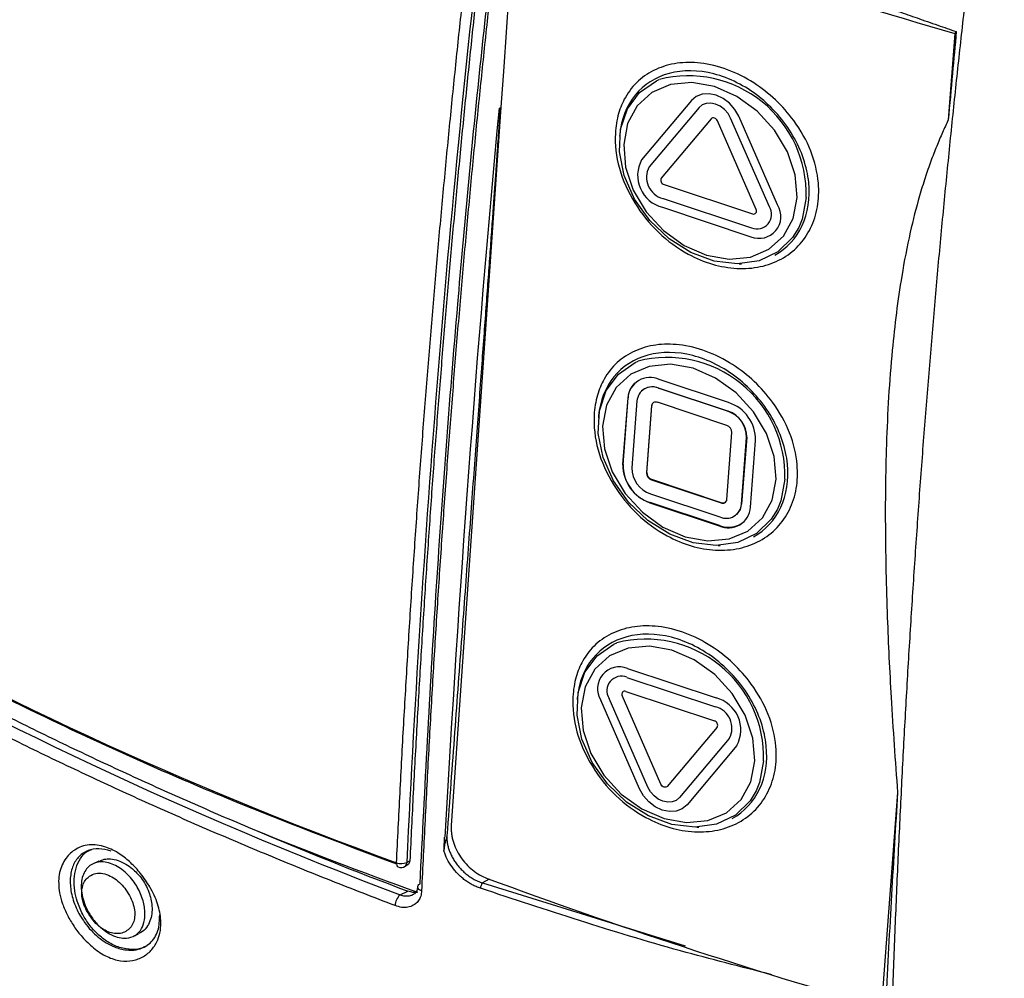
# Model space of a CAD drawing. Header units: millimetres. Extents: x 0 to 768, y 0 to 594.
# Tile 140 of 145: x 631 to 655, y 398 to 422. Entities that reach past the tile are written whole.
import ezdxf

# ---------------------------------------------------------------- set-up
doc = ezdxf.new("R2010")
doc.units = ezdxf.units.MM
doc.header["$LTSCALE"] = 2.75

msp = doc.modelspace()

# ---------------------------------------------------------------- linework, layer by layer
for p, q in [((643.162, 423.877), (642.928, 420.491)), ((653.825, 421.298), (653.667, 419.207)), ((653.862, 421.341), (653.825, 421.298)), ((642.928, 420.491), (642.86, 419.517)), ((647.464, 419.677), (646.26, 418.247)), ((642.86, 419.517), (641.662, 402.176)), ((647.647, 419.507), (646.443, 418.077)), ((647.94, 419.236), (646.736, 417.806)), ((649.027, 417.044), (648.092, 419.185)), ((649.346, 417.112), (648.411, 419.253)), ((649.545, 417.155), (648.61, 419.296)), ((645.732, 418.867), (645.728, 418.819)), ((646.802, 417.653), (648.941, 416.942)), ((646.777, 417.313), (648.916, 416.602)), ((646.761, 417.1), (648.9, 416.389)), ((648.62, 415.732), (648.669, 415.734)), ((648.36, 412.385), (646.685, 412.942)), ((646.262, 412.668), (646.257, 412.663)), ((646.668, 412.73), (646.673, 412.734)), ((648.344, 412.173), (646.668, 412.73)), ((646.673, 412.734), (648.349, 412.177)), ((645.928, 412.497), (645.806, 410.881)), ((645.81, 410.886), (645.932, 412.501)), ((645.928, 412.497), (645.932, 412.501)), ((646.148, 412.423), (646.026, 410.808)), ((646.501, 412.306), (646.379, 410.691)), ((646.384, 410.695), (646.506, 412.311)), ((646.501, 412.306), (646.506, 412.311)), ((648.319, 411.833), (646.643, 412.39)), ((645.22, 412.065), (645.215, 412.017)), ((648.344, 412.173), (648.349, 412.177)), ((648.32, 410.046), (648.442, 411.661)), ((648.673, 409.929), (648.794, 411.544)), ((648.799, 411.548), (648.677, 409.933)), ((648.794, 411.544), (648.799, 411.548)), ((648.893, 409.855), (649.015, 411.471)), ((645.806, 410.881), (645.81, 410.886)), ((646.379, 410.691), (646.384, 410.695)), ((646.502, 410.519), (646.507, 410.524)), ((646.502, 410.519), (648.178, 409.962)), ((648.183, 409.967), (646.507, 410.524)), ((646.476, 410.179), (648.152, 409.622)), ((646.46, 409.967), (646.465, 409.971)), ((646.46, 409.967), (648.136, 409.41)), ((648.141, 409.414), (646.465, 409.971)), ((648.178, 409.962), (648.183, 409.967)), ((648.673, 409.929), (648.677, 409.933)), ((648.564, 409.689), (648.568, 409.693)), ((648.136, 409.41), (648.141, 409.414)), ((648.108, 408.931), (648.156, 408.932)), ((645.921, 405.963), (648.06, 405.252)), ((645.905, 405.75), (648.044, 405.039)), ((646.728, 403.167), (645.793, 405.308)), ((645.879, 405.41), (648.018, 404.699)), ((644.707, 405.264), (644.702, 405.216)), ((646.211, 403.056), (645.276, 405.197)), ((646.41, 403.099), (645.475, 405.24)), ((648.085, 404.546), (646.881, 403.116)), ((648.378, 404.275), (647.174, 402.845)), ((648.561, 404.105), (647.357, 402.675)), ((652.443, 402.967), (652.052, 397.778)), ((647.595, 402.129), (647.643, 402.131)), ((633.147, 401.315), (633.009, 401.249)), ((640.588, 401.28), (640.662, 401.322)), ((640.547, 401.188), (640.622, 401.231)), ((642.577, 400.878), (642.417, 400.786)), ((642.417, 400.786), (647.309, 399.267)), ((640.424, 400.497), (640.613, 400.587)), ((633.986, 399.499), (634.106, 399.556))]:
    msp.add_line(p, q)
at = {"flags": 128}
for points in [[(650.055, 416.615), (649.904, 416.367), (649.551, 416.025), (649.098, 415.808), (648.576, 415.731), (648.015, 415.799), (647.452, 416.006), (646.922, 416.34), (646.459, 416.78), (646.091, 417.299), (645.841, 417.864), (645.725, 418.439), (645.751, 418.988), (645.917, 419.476), (646.213, 419.874), (646.619, 420.156), (646.688, 420.187)], [(645.827, 418.619), (645.873, 418.071), (646.06, 417.516), (646.373, 416.992), (646.792, 416.536), (647.287, 416.178), (647.827, 415.943), (648.373, 415.846), (648.888, 415.894), (649.337, 416.085), (649.69, 416.404), (649.923, 416.831), (650.019, 417.336), (649.973, 417.884), (649.787, 418.439), (649.473, 418.963), (649.055, 419.419), (648.559, 419.777), (648.019, 420.012), (647.474, 420.109), (646.958, 420.061), (646.509, 419.87), (646.156, 419.551), (645.923, 419.124), (645.827, 418.619)], [(648.61, 419.296), (648.515, 419.463), (648.385, 419.61), (648.23, 419.727), (648.061, 419.805), (647.888, 419.84), (647.724, 419.83), (647.579, 419.774), (647.464, 419.677)], [(648.411, 419.253), (648.347, 419.365), (648.261, 419.463), (648.158, 419.54), (648.045, 419.593), (647.93, 419.616), (647.82, 419.609), (647.724, 419.572), (647.647, 419.507)], [(648.092, 419.185), (648.08, 419.207), (648.062, 419.227), (648.042, 419.242), (648.019, 419.253), (647.996, 419.257), (647.974, 419.256), (647.955, 419.249), (647.94, 419.236)], [(650.233, 417.337), (650.137, 416.814), (650.055, 416.615)], [(649.542, 409.814), (649.391, 409.566), (649.038, 409.224), (648.586, 409.007), (648.063, 408.93), (647.502, 408.997), (646.94, 409.204), (646.41, 409.539), (645.946, 409.979), (645.578, 410.498), (645.328, 411.062), (645.213, 411.637), (645.239, 412.186), (645.405, 412.675), (645.7, 413.073), (646.106, 413.354), (646.175, 413.386)], [(645.314, 411.818), (645.361, 411.269), (645.547, 410.714), (645.86, 410.191), (646.279, 409.735), (646.775, 409.376), (647.314, 409.141), (647.86, 409.044), (648.375, 409.093), (648.824, 409.283), (649.178, 409.603), (649.41, 410.03), (649.507, 410.534), (649.46, 411.083), (649.274, 411.638), (648.961, 412.161), (648.542, 412.617), (648.046, 412.976), (647.507, 413.211), (646.961, 413.308), (646.446, 413.259), (645.996, 413.069), (645.643, 412.749), (645.411, 412.322), (645.314, 411.818)], [(649.721, 410.536), (649.624, 410.013), (649.542, 409.814)], [(649.029, 403.013), (648.879, 402.765), (648.525, 402.422), (648.073, 402.206), (647.55, 402.129), (646.99, 402.196), (646.427, 402.403), (645.897, 402.737), (645.433, 403.178), (645.065, 403.696), (644.816, 404.261), (644.7, 404.836), (644.726, 405.385), (644.892, 405.874), (645.187, 406.271), (645.593, 406.553), (645.663, 406.584)], [(644.802, 405.016), (644.848, 404.468), (645.034, 403.913), (645.347, 403.389), (645.766, 402.933), (646.262, 402.575), (646.801, 402.34), (647.347, 402.243), (647.862, 402.291), (648.312, 402.482), (648.665, 402.801), (648.897, 403.228), (648.994, 403.733), (648.947, 404.281), (648.761, 404.836), (648.448, 405.36), (648.029, 405.816), (647.533, 406.174), (646.994, 406.409), (646.448, 406.506), (645.933, 406.458), (645.484, 406.267), (645.131, 405.948), (644.898, 405.521), (644.802, 405.016)], [(649.208, 403.734), (649.111, 403.211), (649.029, 403.013)], [(646.881, 403.116), (646.866, 403.103), (646.846, 403.096), (646.825, 403.095), (646.802, 403.099), (646.779, 403.11), (646.758, 403.125), (646.741, 403.145), (646.728, 403.167)], [(647.357, 402.675), (647.242, 402.578), (647.097, 402.522), (646.933, 402.512), (646.76, 402.547), (646.59, 402.625), (646.436, 402.742), (646.306, 402.889), (646.211, 403.056)], [(647.174, 402.845), (647.097, 402.78), (647.001, 402.743), (646.891, 402.736), (646.776, 402.759), (646.663, 402.812), (646.56, 402.889), (646.473, 402.987), (646.41, 403.099)], [(640.945, 400.594), (640.91, 400.61), (640.881, 400.63), (640.861, 400.653), (640.851, 400.677), (640.851, 400.702), (640.86, 400.726), (640.88, 400.747), (640.908, 400.765)]]:
    msp.add_lwpolyline(points, dxfattribs=at)
for centre, radius, start, end in [((690.457, 549.281), 133.122, 249.65224, 254.02723), ((647.385, 417.424), 2.85, 358.2658, 104.1463), ((646.957, 417.869), 0.793, 151.5036, 255.679), ((646.907, 417.825), 0.529, 151.5036, 255.679), ((646.828, 417.755), 0.106, 151.5036, 255.679), ((649.099, 416.876), 0.526, 247.7635, 32.0393), ((649.048, 416.926), 0.351, 247.7635, 32.0393), ((648.968, 417.007), 0.0701, 247.7635, 32.0393), ((646.872, 410.622), 2.85, 358.2658, 104.1463), ((646.462, 412.455), 0.536, 65.4115, 175.56), ((646.45, 412.476), 0.518, 133.8584, 177.2787), ((646.515, 412.395), 0.368, 65.4115, 175.56), ((646.523, 412.355), 0.408, 68.4328, 129.8727), ((646.601, 412.298), 0.1, 65.4115, 175.56), ((646.604, 412.305), 0.099, 136.1568, 176.9195), ((648.061, 411.479), 0.954, 359.4816, 71.6832), ((648.138, 411.55), 0.656, 359.4816, 71.6832), ((648.143, 411.554), 0.656, 359.4816, 71.6832), ((648.263, 411.663), 0.179, 359.4816, 71.6832), ((646.76, 410.873), 0.954, 179.4816, 251.6832), ((646.765, 410.877), 0.954, 179.4816, 251.6832), ((646.682, 410.802), 0.656, 179.4816, 251.6832), ((646.558, 410.689), 0.179, 179.4816, 251.6832), ((646.563, 410.694), 0.179, 179.4816, 251.6832), ((648.22, 410.054), 0.1, 245.4115, 355.56), ((648.359, 409.897), 0.536, 245.4115, 355.56), ((648.305, 409.957), 0.368, 245.4115, 355.56), ((648.223, 410.071), 0.112, 248.5165, 307.9921), ((648.321, 409.95), 0.356, 313.8584, 357.2787), ((648.359, 409.966), 0.593, 248.4328, 309.8727), ((646.359, 403.821), 2.85, 358.2658, 104.1463), ((645.722, 405.476), 0.526, 67.7635, 212.0393), ((645.772, 405.426), 0.351, 67.7635, 212.0393), ((645.853, 405.345), 0.0701, 67.7635, 212.0393), ((647.864, 404.483), 0.793, 331.5036, 75.679), ((647.913, 404.527), 0.529, 331.5036, 75.679), ((647.992, 404.597), 0.106, 331.5036, 75.679), ((640.434, 401.252), 0.0964, 167.4217, 234.4411), ((640.456, 401.58), 0.328, 249.438, 293.7746), ((640.493, 401.267), 0.0959, 304.0564, 7.2558), ((640.447, 401.361), 0.2, 249.8946, 299.9973), ((642.572, 400.65), 0.206, 138.8515, 177.6759), ((688.72, 525.874), 133.241, 249.71592, 254.02592), ((640.699, 400.216), 0.394, 134.2896, 176.6996)]:
    msp.add_arc(centre, radius, start, end)
for points, knots in [([(655.021, 429.565), (654.957, 429.1), (654.827, 428.163), (654.64, 426.755), (654.459, 425.333), (654.283, 423.899), (654.113, 422.451), (653.95, 420.99), (653.792, 419.516), (653.641, 418.027), (653.495, 416.525), (653.357, 415.008), (653.225, 413.476), (653.1, 411.93), (652.981, 410.368), (652.87, 408.79), (652.765, 407.196), (652.667, 405.586), (652.577, 403.959), (652.494, 402.314), (652.418, 400.652), (652.35, 398.971), (652.289, 397.271), (652.234, 395.552), (652.205, 394.401), (652.19, 393.822)], [0, 0, 0, 0, 0.0380249, 0.0764703, 0.1153446, 0.1546566, 0.1944156, 0.2346314, 0.2753141, 0.3164746, 0.3581238, 0.4002736, 0.4429361, 0.486124, 0.5298504, 0.574129, 0.618974, 0.6644001, 0.7104225, 0.757057, 0.8043199, 0.8522281, 0.9007987, 0.9500499, 1, 1, 1, 1]), ([(640.34, 401.273), (640.368, 401.833), (640.422, 402.947), (640.512, 404.611), (640.608, 406.256), (640.71, 407.881), (640.818, 409.488), (640.933, 411.076), (641.053, 412.648), (641.179, 414.202), (641.311, 415.739), (641.449, 417.259), (641.592, 418.764), (641.741, 420.253), (641.896, 421.726), (642.056, 423.184), (642.221, 424.627), (642.336, 425.585), (642.393, 426.062)], [0, 0, 0, 0, 0.069024, 0.137078, 0.204184, 0.270367, 0.335649, 0.400052, 0.463597, 0.526304, 0.588194, 0.649283, 0.709592, 0.769137, 0.827935, 0.886001, 0.943351, 1, 1, 1, 1]), ([(640.908, 400.765), (641.026, 403.082), (641.263, 407.714), (641.759, 414.247), (642.318, 420.284), (642.749, 423.996), (642.963, 425.832)], [0, 0, 0, 0, 0.2814467, 0.5627483, 0.7837878, 1, 1, 1, 1]), ([(643.011, 425.805), (642.953, 425.321), (642.836, 424.347), (642.669, 422.88), (642.506, 421.398), (642.35, 419.901), (642.199, 418.387), (642.054, 416.858), (641.915, 415.312), (641.782, 413.748), (641.656, 412.168), (641.535, 410.57), (641.42, 408.954), (641.312, 407.319), (641.21, 405.665), (641.115, 403.992), (641.026, 402.299), (640.972, 401.165), (640.945, 400.594)], [0, 0, 0, 0, 0.056585, 0.113877, 0.171891, 0.230644, 0.290152, 0.350432, 0.411501, 0.473378, 0.536084, 0.599637, 0.66406, 0.729374, 0.7956, 0.862764, 0.930889, 1, 1, 1, 1]), ([(642.648, 425.549), (642.592, 425.082), (642.481, 424.143), (642.322, 422.73), (642.167, 421.303), (642.018, 419.861), (641.874, 418.404), (641.736, 416.932), (641.602, 415.445), (641.475, 413.942), (641.353, 412.424), (641.236, 410.889), (641.126, 409.337), (641.021, 407.768), (640.922, 406.182), (640.829, 404.578), (640.741, 402.955), (640.688, 401.869), (640.662, 401.322)], [0, 0, 0, 0, 0.056808, 0.114299, 0.172487, 0.231387, 0.291014, 0.351384, 0.412515, 0.474423, 0.537126, 0.600645, 0.664997, 0.730203, 0.796285, 0.863263, 0.93116, 1, 1, 1, 1]), ([(651.97, 422.004), (652.134, 421.945), (652.448, 421.833), (652.93, 421.664), (653.396, 421.501), (653.713, 421.392), (653.862, 421.341)], [0, 0, 0, 0, 0.26194, 0.499989, 0.764565, 1, 1, 1, 1]), ([(653.862, 421.341), (653.831, 421.003), (653.765, 420.291), (653.701, 419.58), (653.667, 419.207)], [0, 0, 0, 0, 0.474328, 1, 1, 1, 1]), ([(649.629, 415.85), (649.475, 415.766), (649.135, 415.641), (648.565, 415.601), (647.969, 415.702), (647.312, 415.98), (646.636, 416.465), (646.056, 417.199), (645.674, 418.038), (645.593, 418.79), (645.685, 419.359), (645.868, 419.795), (646.164, 420.172), (646.596, 420.45), (647.108, 420.6), (647.7, 420.602), (648.338, 420.45), (648.96, 420.133), (649.507, 419.708), (649.994, 419.153), (650.387, 418.464), (650.554, 417.738), (650.534, 417.102), (650.363, 416.582), (650.064, 416.146), (649.784, 415.934), (649.629, 415.85)], [0, 0, 0, 0, 0.038381, 0.077043, 0.11541, 0.153923, 0.206154, 0.258464, 0.312847, 0.367137, 0.40088, 0.431432, 0.469816, 0.508177, 0.54664, 0.584949, 0.627567, 0.670045, 0.708487, 0.746974, 0.796621, 0.846209, 0.884709, 0.923005, 0.961574, 1, 1, 1, 1]), ([(649.477, 415.946), (649.766, 416.106), (649.995, 416.352), (650.279, 416.96), (650.335, 417.322), (650.258, 418.075), (650.127, 418.466), (649.707, 419.187), (649.42, 419.516), (648.757, 420.034), (648.382, 420.223), (647.632, 420.416), (647.257, 420.42), (646.597, 420.242), (646.311, 420.061), (645.897, 419.554), (645.768, 419.23), (645.733, 418.872)], [0, 0, 0, 0, 0.125, 0.125, 0.25, 0.25, 0.375, 0.375, 0.5, 0.5, 0.625, 0.625, 0.75, 0.75, 0.875, 0.875, 1, 1, 1, 1]), ([(642.839, 419.507), (642.839, 419.498), (642.839, 419.465), (642.834, 419.39), (642.827, 419.267), (642.815, 419.097), (642.8, 418.878), (642.782, 418.611), (642.76, 418.296), (642.734, 417.933), (642.705, 417.522), (642.672, 417.063), (642.635, 416.556), (642.595, 416.001), (642.551, 415.398), (642.504, 414.747), (642.452, 414.047), (642.398, 413.3), (642.339, 412.505), (642.277, 411.661), (642.212, 410.769), (642.142, 409.83), (642.069, 408.842), (641.993, 407.806), (641.913, 406.723), (641.829, 405.591), (641.742, 404.411), (641.651, 403.183), (641.589, 402.348), (641.557, 401.923)], [0, 0, 0, 0, 0.001556, 0.005839, 0.012851, 0.022592, 0.035062, 0.050262, 0.068192, 0.088851, 0.11224, 0.138358, 0.167206, 0.198783, 0.233091, 0.270127, 0.309894, 0.35239, 0.397615, 0.44557, 0.496255, 0.54967, 0.605814, 0.664687, 0.726291, 0.790624, 0.857686, 0.927478, 1, 1, 1, 1]), ([(653.667, 419.207), (653.62, 419.107), (653.523, 418.898), (653.383, 418.567), (653.242, 418.204), (653.104, 417.804), (652.929, 417.236), (652.729, 416.448), (652.491, 415.212), (652.279, 413.508), (652.159, 411.451), (652.14, 409.657), (652.161, 408.26), (652.201, 406.92), (652.286, 405.145), (652.387, 403.734), (652.443, 402.967)], [0, 0, 0, 0, 0.021449, 0.044526, 0.069409, 0.096303, 0.125442, 0.182656, 0.249716, 0.360697, 0.499462, 0.624623, 0.683923, 0.749706, 0.863942, 1, 1, 1, 1]), ([(649.116, 409.049), (648.962, 408.965), (648.623, 408.839), (648.052, 408.8), (647.456, 408.901), (646.799, 409.178), (646.123, 409.664), (645.543, 410.397), (645.161, 411.237), (645.08, 411.989), (645.172, 412.557), (645.356, 412.993), (645.651, 413.37), (646.083, 413.649), (646.596, 413.799), (647.187, 413.8), (647.825, 413.649), (648.447, 413.332), (648.995, 412.907), (649.482, 412.352), (649.874, 411.663), (650.041, 410.937), (650.021, 410.301), (649.851, 409.78), (649.551, 409.345), (649.271, 409.133), (649.116, 409.049)], [0, 0, 0, 0, 0.038381, 0.077043, 0.11541, 0.153923, 0.206154, 0.258464, 0.312847, 0.367137, 0.40088, 0.431432, 0.469816, 0.508177, 0.54664, 0.584949, 0.627567, 0.670045, 0.708487, 0.746974, 0.796621, 0.846209, 0.884709, 0.923005, 0.961574, 1, 1, 1, 1]), ([(648.964, 409.145), (649.253, 409.305), (649.482, 409.551), (649.767, 410.159), (649.822, 410.52), (649.745, 411.274), (649.614, 411.665), (649.195, 412.386), (648.907, 412.715), (648.244, 413.233), (647.869, 413.422), (647.119, 413.615), (646.744, 413.619), (646.084, 413.441), (645.799, 413.259), (645.384, 412.753), (645.256, 412.428), (645.22, 412.07)], [0, 0, 0, 0, 0.125, 0.125, 0.25, 0.25, 0.375, 0.375, 0.5, 0.5, 0.625, 0.625, 0.75, 0.75, 0.875, 0.875, 1, 1, 1, 1]), ([(640.344, 401.238), (638.963, 401.759), (636.171, 402.813), (632.485, 404.462), (629.187, 406.092), (627.283, 407.16), (626.33, 407.695)], [0, 0, 0, 0, 0.275409, 0.556829, 0.778069, 1, 1, 1, 1]), ([(626.334, 407.286), (626.55, 407.162), (626.982, 406.914), (627.64, 406.546), (628.306, 406.181), (628.979, 405.82), (629.661, 405.462), (630.349, 405.108), (631.045, 404.757), (631.748, 404.41), (632.458, 404.067), (633.174, 403.727), (633.897, 403.392), (634.627, 403.06), (635.363, 402.733), (636.104, 402.409), (636.604, 402.197), (636.853, 402.091)], [0, 0, 0, 0, 0.066356, 0.132789, 0.19929, 0.265853, 0.332469, 0.399131, 0.465832, 0.532564, 0.599321, 0.666096, 0.732881, 0.799671, 0.866458, 0.933237, 1, 1, 1, 1]), ([(640.306, 400.238), (640.048, 400.337), (639.532, 400.535), (638.765, 400.836), (638.002, 401.142), (637.245, 401.453), (636.494, 401.768), (635.748, 402.087), (635.009, 402.41), (634.275, 402.737), (633.547, 403.068), (632.826, 403.404), (632.111, 403.743), (631.403, 404.086), (630.702, 404.433), (630.008, 404.783), (629.32, 405.137), (628.641, 405.494), (627.968, 405.855), (627.304, 406.22), (626.646, 406.587), (626.215, 406.835), (625.999, 406.958)], [0, 0, 0, 0, 0.04993, 0.099893, 0.149886, 0.199904, 0.249944, 0.300001, 0.350072, 0.40015, 0.450233, 0.500315, 0.550392, 0.600458, 0.650509, 0.700539, 0.750544, 0.800518, 0.850456, 0.900353, 0.950203, 1, 1, 1, 1]), ([(648.604, 402.247), (648.449, 402.163), (648.11, 402.038), (647.54, 401.998), (646.943, 402.099), (646.286, 402.377), (645.611, 402.862), (645.03, 403.596), (644.648, 404.436), (644.568, 405.188), (644.66, 405.756), (644.843, 406.192), (645.139, 406.569), (645.57, 406.848), (646.083, 406.997), (646.674, 406.999), (647.313, 406.847), (647.934, 406.531), (648.482, 406.105), (648.969, 405.55), (649.361, 404.861), (649.528, 404.135), (649.508, 403.5), (649.338, 402.979), (649.039, 402.543), (648.758, 402.332), (648.604, 402.247)], [0, 0, 0, 0, 0.038381, 0.077043, 0.11541, 0.153923, 0.206154, 0.258464, 0.312847, 0.367137, 0.40088, 0.431432, 0.469816, 0.508177, 0.54664, 0.584949, 0.627567, 0.670045, 0.708487, 0.746974, 0.796621, 0.846209, 0.884709, 0.923005, 0.961574, 1, 1, 1, 1]), ([(648.451, 402.344), (648.74, 402.503), (648.969, 402.749), (649.254, 403.357), (649.309, 403.719), (649.233, 404.472), (649.101, 404.864), (648.682, 405.585), (648.395, 405.913), (647.732, 406.432), (647.356, 406.62), (646.606, 406.813), (646.232, 406.817), (645.571, 406.639), (645.286, 406.458), (644.872, 405.951), (644.743, 405.627), (644.708, 405.269)], [0, 0, 0, 0, 0.125, 0.125, 0.25, 0.25, 0.375, 0.375, 0.5, 0.5, 0.625, 0.625, 0.75, 0.75, 0.875, 0.875, 1, 1, 1, 1]), ([(652.443, 402.967), (652.418, 402.561), (652.368, 401.737), (652.296, 400.489), (652.225, 399.21), (652.18, 398.349), (652.158, 397.914)], [0, 0, 0, 0, 0.239792, 0.48647, 0.739915, 1, 1, 1, 1]), ([(641.662, 402.176), (641.66, 402.145), (641.658, 402.084), (641.665, 401.988), (641.681, 401.891), (641.714, 401.761), (641.776, 401.598), (641.883, 401.413), (642.016, 401.242), (642.173, 401.096), (642.345, 400.974), (642.467, 400.922), (642.529, 400.896)], [0, 0, 0, 0, 0.062782, 0.124963, 0.18715, 0.249946, 0.374831, 0.49969, 0.624578, 0.749479, 0.874796, 1, 1, 1, 1]), ([(633.314, 401.652), (633.371, 401.633), (633.487, 401.585), (633.693, 401.463), (633.924, 401.279), (634.171, 401.01), (634.401, 400.676), (634.584, 400.286), (634.656, 399.92), (634.643, 399.629), (634.574, 399.387), (634.44, 399.169), (634.231, 398.998), (633.975, 398.897), (633.673, 398.891), (633.344, 398.992), (633.024, 399.201), (632.756, 399.46), (632.545, 399.732), (632.385, 400.003), (632.266, 400.279), (632.177, 400.616), (632.166, 401.005), (632.288, 401.301), (632.434, 401.481), (632.615, 401.628), (632.898, 401.736), (633.177, 401.698), (633.314, 401.652)], [0, 0, 0, 0, 0.022523, 0.045345, 0.081669, 0.11849, 0.15905, 0.207001, 0.252536, 0.283332, 0.314536, 0.353816, 0.394016, 0.436326, 0.476761, 0.519406, 0.563483, 0.604254, 0.637521, 0.670062, 0.70176, 0.731983, 0.784409, 0.838351, 0.864052, 0.889443, 0.946099, 1, 1, 1, 1]), ([(641.557, 401.923), (641.542, 401.87), (641.517, 401.779), (641.492, 401.665), (641.487, 401.593), (641.485, 401.56), (641.485, 401.55)], [0, 0, 0, 0, 0.41235, 0.7163, 0.913743, 1, 1, 1, 1]), ([(641.557, 401.923), (641.556, 401.896), (641.555, 401.84), (641.565, 401.754), (641.583, 401.664), (641.612, 401.572), (641.65, 401.478), (641.698, 401.384), (641.757, 401.29), (641.826, 401.198), (641.904, 401.11), (641.992, 401.027), (642.088, 400.951), (642.192, 400.884), (642.302, 400.827), (642.378, 400.8), (642.417, 400.786)], [0, 0, 0, 0, 0.0604998, 0.122479, 0.1859987, 0.2511154, 0.3178818, 0.3863466, 0.456555, 0.528549, 0.6023673, 0.6780462, 0.7556189, 0.8351165, 0.916568, 1, 1, 1, 1]), ([(633.444, 401.557), (633.344, 401.581), (633.145, 401.628), (632.879, 401.58), (632.661, 401.441), (632.512, 401.211), (632.445, 400.908), (632.469, 400.555), (632.587, 400.181), (632.807, 399.8), (633.127, 399.456), (633.487, 399.239), (633.803, 399.156), (634.047, 399.162), (634.241, 399.226), (634.436, 399.361), (634.604, 399.61), (634.614, 399.885), (634.619, 400.019)], [0, 0, 0, 0, 0.059561, 0.119653, 0.180358, 0.241754, 0.303919, 0.366928, 0.430855, 0.495769, 0.574074, 0.652572, 0.709323, 0.760415, 0.805846, 0.845623, 0.924854, 1, 1, 1, 1]), ([(634.255, 399.255), (634.24, 399.244), (634.159, 399.184), (633.948, 399.172), (633.662, 399.209), (633.37, 399.347), (633.12, 399.541), (632.915, 399.771), (632.743, 400.038), (632.626, 400.318), (632.558, 400.609), (632.544, 400.884), (632.589, 401.153), (632.7, 401.382), (632.83, 401.544), (632.944, 401.582), (632.98, 401.594)], [0, 0, 0, 0, 0.019164, 0.099941, 0.19455, 0.279641, 0.359255, 0.433422, 0.502178, 0.585365, 0.650124, 0.724095, 0.800747, 0.880141, 0.962338, 1, 1, 1, 1]), ([(642.366, 400.659), (642.333, 400.671), (642.267, 400.695), (642.171, 400.741), (642.078, 400.794), (641.99, 400.855), (641.907, 400.923), (641.799, 401.026), (641.678, 401.168), (641.558, 401.355), (641.509, 401.485), (641.485, 401.55)], [0, 0, 0, 0, 0.08741, 0.172159, 0.255017, 0.336808, 0.418387, 0.500615, 0.672645, 0.836815, 1, 1, 1, 1]), ([(633.513, 401.225), (633.618, 401.178), (633.822, 401.039), (634.064, 400.736), (634.216, 400.404), (634.276, 400.09), (634.252, 399.828), (634.164, 399.634), (634.022, 399.501), (633.789, 399.429), (633.578, 399.474), (633.336, 399.591), (633.138, 399.741), (632.955, 399.981), (632.812, 400.232), (632.711, 400.551), (632.726, 400.932), (632.887, 401.208), (633.166, 401.323), (633.398, 401.277), (633.513, 401.225)], [0, 0, 0, 0, 0.064897, 0.126167, 0.183815, 0.237847, 0.288273, 0.335107, 0.37837, 0.429593, 0.504845, 0.505626, 0.580001, 0.627939, 0.649106, 0.718411, 0.788061, 0.858148, 0.928765, 1, 1, 1, 1]), ([(633.153, 401.303), (633.193, 401.324), (633.276, 401.368), (633.436, 401.37), (633.614, 401.336), (633.795, 401.252), (633.987, 401.115), (634.195, 400.896), (634.37, 400.578), (634.439, 400.271), (634.433, 400.036), (634.389, 399.857), (634.299, 399.704), (634.203, 399.595), (634.122, 399.573), (634.102, 399.568)], [0, 0, 0, 0, 0.061097, 0.1257635, 0.199107, 0.2752662, 0.3408073, 0.439688, 0.5637179, 0.6793289, 0.747574, 0.8165972, 0.8912566, 0.9719885, 1, 1, 1, 1]), ([(640.662, 401.322), (640.658, 401.302), (640.653, 401.271), (640.63, 401.239), (640.613, 401.227), (640.605, 401.222)], [0, 0, 0, 0, 0.474798, 0.733754, 1, 1, 1, 1]), ([(633.383, 400.97), (633.322, 400.996), (633.199, 401.03), (633.027, 401.012), (632.894, 400.935), (632.796, 400.826), (632.739, 400.674), (632.727, 400.477), (632.789, 400.235), (632.937, 399.965), (633.173, 399.69), (633.442, 399.568), (633.638, 399.556), (633.815, 399.608), (633.955, 399.732), (634.016, 399.924), (634.021, 400.087), (633.988, 400.263), (633.913, 400.443), (633.811, 400.616), (633.684, 400.771), (633.539, 400.892), (633.436, 400.948), (633.383, 400.97)], [0, 0, 0, 0, 0.046396, 0.092302, 0.142017, 0.181316, 0.21922, 0.270798, 0.320601, 0.374846, 0.453933, 0.530516, 0.568487, 0.608053, 0.687881, 0.725844, 0.764661, 0.802575, 0.841198, 0.883404, 0.922328, 0.960349, 1, 1, 1, 1]), ([(640.945, 400.594), (640.943, 400.572), (640.94, 400.527), (640.925, 400.466), (640.904, 400.41), (640.875, 400.36), (640.839, 400.316), (640.796, 400.277), (640.725, 400.231), (640.618, 400.192), (640.466, 400.188), (640.36, 400.221), (640.306, 400.238)], [0, 0, 0, 0, 0.073056, 0.1438, 0.213175, 0.282181, 0.351832, 0.423116, 0.496955, 0.665557, 0.829296, 1, 1, 1, 1]), ([(640.85, 400.564), (640.833, 400.56), (640.803, 400.555), (640.764, 400.555), (640.724, 400.558), (640.675, 400.566), (640.633, 400.58), (640.613, 400.587)], [0, 0, 0, 0, 0.236922, 0.403376, 0.499295, 0.750152, 1, 1, 1, 1]), ([(640.85, 400.693), (640.845, 400.653), (640.836, 400.575), (640.778, 400.532), (640.75, 400.511)], [0, 0, 0, 0, 0.516572, 1, 1, 1, 1]), ([(649.407, 398.57), (648.666, 398.758), (646.248, 399.372), (643.956, 400.131), (642.366, 400.659)], [0, 0, 0, 0, 0.306408, 1, 1, 1, 1]), ([(640.424, 400.497), (640.46, 400.488), (640.531, 400.469), (640.63, 400.471), (640.705, 400.486), (640.742, 400.507), (640.754, 400.514)], [0, 0, 0, 0, 0.303366, 0.590058, 0.860354, 1, 1, 1, 1]), ([(625.676, 399.715), (625.723, 399.674), (625.818, 399.591), (625.964, 399.473), (626.114, 399.358), (626.311, 399.217), (626.563, 399.053), (626.965, 398.82), (627.476, 398.568), (628.091, 398.305), (628.712, 398.048), (629.339, 397.777), (629.972, 397.474), (630.61, 397.156), (631.254, 396.839), (632.119, 396.421), (633.215, 395.914), (634.33, 395.446), (635.232, 395.085), (636.142, 394.73), (637.291, 394.293), (639.153, 393.617), (641.053, 392.989), (642.626, 392.512), (643.356, 392.309), (643.845, 392.175), (644.459, 392.006), (645.201, 391.786), (645.833, 391.6), (646.333, 391.464), (646.714, 391.37), (647.08, 391.289), (647.331, 391.248), (647.452, 391.228)], [0, 0, 0, 0, 0.007769, 0.015658, 0.023678, 0.031839, 0.047011, 0.063149, 0.094399, 0.125723, 0.157061, 0.188349, 0.219594, 0.250848, 0.282107, 0.313361, 0.375843, 0.438315, 0.469561, 0.500816, 0.563307, 0.625724, 0.750382, 0.812695, 0.828279, 0.843864, 0.87504, 0.906233, 0.937447, 0.954428, 0.968676, 0.984983, 1, 1, 1, 1]), ([(647.52, 390.921), (647.249, 390.983), (646.707, 391.106), (645.901, 391.3), (645.101, 391.5), (644.307, 391.706), (643.52, 391.917), (642.74, 392.135), (641.966, 392.358), (641.2, 392.587), (640.44, 392.821), (639.687, 393.061), (638.941, 393.307), (638.203, 393.557), (637.472, 393.813), (636.748, 394.074), (636.031, 394.34), (635.322, 394.611), (634.62, 394.887), (633.926, 395.168), (633.24, 395.453), (632.562, 395.743), (631.891, 396.037), (631.228, 396.336), (630.574, 396.64), (629.927, 396.947), (629.288, 397.259), (628.658, 397.575), (628.036, 397.895), (627.422, 398.219), (626.817, 398.547), (626.219, 398.879), (625.827, 399.103), (625.631, 399.215)], [0, 0, 0, 0, 0.033524, 0.066976, 0.100353, 0.133655, 0.166882, 0.200032, 0.233103, 0.266096, 0.299008, 0.331838, 0.364585, 0.397248, 0.429826, 0.462317, 0.494719, 0.527032, 0.559254, 0.591383, 0.623419, 0.655359, 0.687203, 0.718948, 0.750594, 0.782139, 0.813581, 0.844919, 0.876152, 0.907278, 0.938295, 0.969203, 1, 1, 1, 1])]:
    msp.add_open_spline(points, degree=3, knots=knots)
for points in [[(642.644, 426.052), (641.618, 417.637), (640.975, 409.399), (640.588, 401.28)], [(641.518, 401.889), (641.847, 407.797), (642.275, 413.636), (642.824, 419.494)], [(626.189, 407.787), (630.371, 405.376), (635.141, 403.163), (640.34, 401.273)], [(626.152, 407.199), (630.479, 404.702), (635.238, 402.469), (640.424, 400.497)], [(636.852, 402.09), (638.079, 401.57), (639.332, 401.069), (640.613, 400.587)], [(636.853, 402.091), (638.155, 401.561), (639.488, 401.051), (640.85, 400.564)], [(641.485, 401.55), (641.49, 401.665), (641.496, 401.78), (641.502, 401.895)]]:
    msp.add_open_spline(points, degree=3)

doc.saveas('drawing.dxf')
